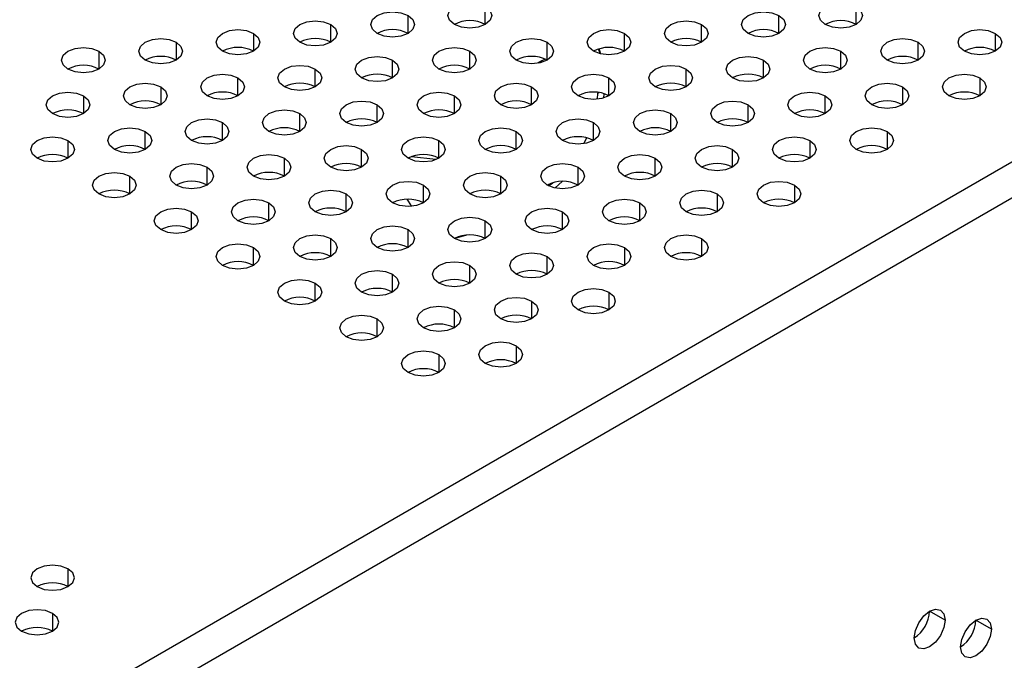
# Model space of a CAD drawing. Header units: millimetres. Extents: x 0 to 1118, y 0 to 864.
# Tile 208 of 254: x 933.12 to 940.63, y 718.33 to 723.22. Entities that reach past the tile are written whole.
import ezdxf

# ---------------------------------------------------------------- set-up
doc = ezdxf.new("R2010")
doc.units = ezdxf.units.MM

msp = doc.modelspace()

# ---------------------------------------------------------------- linework, layer by layer
at = {"color": 7, "linetype": 'Continuous', "lineweight": 25}
for p, q in [((968.5595, 738.2208), (902.8457, 700.285)), ((902.9636, 700.0809), (968.6774, 738.0166)), ((937.5567, 722.9562), (937.5457, 722.9965)), ((937.5779, 722.6226), (937.5811, 722.6516)), ((937.2076, 721.9363), (937.2606, 721.9853)), ((940.181, 718.6401), (940.0631, 718.7081)), ((940.5345, 718.572), (940.4167, 718.64))]:
    msp.add_line(p, q, dxfattribs=at)
at = {"color": 8, "linetype": 'Continuous', "lineweight": 25}
for p, q in [((936.6749, 723.1819), (936.6749, 723.3179)), ((939.5033, 723.1819), (939.5033, 723.3179)), ((936.0857, 723.1138), (936.0857, 723.2499)), ((938.9141, 723.1138), (938.9141, 723.2499)), ((935.4964, 723.0458), (935.4964, 723.1819)), ((938.3248, 723.0458), (938.3248, 723.1819)), ((934.9071, 723.1138), (934.9071, 722.9778)), ((937.7356, 722.9778), (937.7356, 723.1138)), ((940.564, 723.1138), (940.564, 722.9778)), ((934.3179, 723.0458), (934.3179, 722.9097)), ((937.1463, 722.9097), (937.1463, 723.0458)), ((939.9747, 722.9097), (939.9747, 723.0458)), ((933.7286, 722.9778), (933.7286, 722.8417)), ((936.5571, 722.8417), (936.5571, 722.9778)), ((937.5541, 722.9569), (937.5372, 722.9939)), ((939.3855, 722.8417), (939.3855, 722.9778)), ((935.9678, 722.7736), (935.9678, 722.9097)), ((938.7962, 722.7736), (938.7962, 722.9097)), ((935.3786, 722.7056), (935.3786, 722.8417)), ((938.207, 722.7056), (938.207, 722.8417)), ((934.7893, 722.6376), (934.7893, 722.7736)), ((937.6177, 722.6376), (937.6177, 722.7736)), ((940.4462, 722.7736), (940.4462, 722.6376)), ((934.2, 722.7056), (934.2, 722.5695)), ((937.0285, 722.5695), (937.0285, 722.7056)), ((937.5305, 722.611), (937.5323, 722.657)), ((937.5323, 722.657), (937.5415, 722.6627)), ((939.8569, 722.7056), (939.8569, 722.5695)), ((933.6108, 722.6376), (933.6108, 722.5015)), ((935.85, 722.4335), (935.85, 722.5695)), ((936.4392, 722.5015), (936.4392, 722.6376)), ((938.6784, 722.4335), (938.6784, 722.5695)), ((939.2676, 722.5015), (939.2676, 722.6376)), ((935.2607, 722.3654), (935.2607, 722.5015)), ((938.0891, 722.3654), (938.0891, 722.5015)), ((934.6714, 722.2974), (934.6714, 722.4335)), ((937.4999, 722.2974), (937.4999, 722.4335)), ((934.0822, 722.2294), (934.0822, 722.3654)), ((936.9106, 722.2294), (936.9106, 722.3654)), ((939.739, 722.3654), (939.739, 722.2294)), ((933.4929, 722.2974), (933.4929, 722.1613)), ((936.3214, 722.1613), (936.3214, 722.2974)), ((937.4276, 722.2729), (937.4495, 722.3173)), ((939.1498, 722.2974), (939.1498, 722.1613)), ((935.7321, 722.0933), (935.7321, 722.2294)), ((938.5605, 722.0933), (938.5605, 722.2294)), ((935.1429, 722.0253), (935.1429, 722.1613)), ((936.2983, 722.1523), (936.1118, 722.1713)), ((937.9713, 722.0253), (937.9713, 722.1613)), ((934.5536, 721.9572), (934.5536, 722.0933)), ((937.382, 721.9572), (937.382, 722.0933)), ((933.9643, 721.8892), (933.9643, 722.0253)), ((936.7928, 721.8892), (936.7928, 722.0253)), ((937.1578, 721.9512), (937.189, 721.9751)), ((936.2035, 721.8212), (936.2035, 721.9572)), ((939.0319, 721.9572), (939.0319, 721.8212)), ((935.025, 721.6851), (935.025, 721.8212)), ((935.6143, 721.7531), (935.6143, 721.8892)), ((937.8534, 721.6851), (937.8534, 721.8212)), ((938.4427, 721.8892), (938.4427, 721.7531)), ((934.4357, 721.6171), (934.4357, 721.7531)), ((937.2642, 721.6171), (937.2642, 721.7531)), ((936.6749, 721.549), (936.6749, 721.6851)), ((936.0857, 721.481), (936.0857, 721.6171)), ((935.4964, 721.413), (935.4964, 721.549)), ((938.3248, 721.549), (938.3248, 721.413)), ((934.9071, 721.3449), (934.9071, 721.481)), ((937.7356, 721.481), (937.7356, 721.3449)), ((937.1463, 721.2769), (937.1463, 721.413)), ((936.5571, 721.2089), (936.5571, 721.3449)), ((935.9678, 721.1408), (935.9678, 721.2769)), ((935.3786, 721.0728), (935.3786, 721.2089)), ((937.6177, 721.1408), (937.6177, 721.0048)), ((937.0285, 721.0728), (937.0285, 720.9367)), ((936.4392, 720.8687), (936.4392, 721.0048)), ((935.85, 720.8007), (935.85, 720.9367)), ((936.9106, 720.7326), (936.9106, 720.5966)), ((936.3214, 720.6646), (936.3214, 720.5285)), ((933.4929, 719.0318), (933.4929, 718.8957)), ((933.3751, 718.6916), (933.3751, 718.5555))]:
    msp.add_line(p, q, dxfattribs=at)
at = {"color": 7, "linetype": 'Continuous', "lineweight": 25, "flags": 128}
for points in [[(936.4392, 723.1819), (936.4031, 723.2131), (936.3904, 723.2499), (936.4031, 723.2867), (936.4392, 723.3179), (936.4933, 723.3388), (936.5571, 723.3461), (936.6208, 723.3388), (936.6749, 723.3179)], [(936.6749, 723.3179), (936.711, 723.2867), (936.7237, 723.2499), (936.711, 723.2131), (936.6749, 723.1819), (936.6208, 723.161), (936.5571, 723.1537), (936.4933, 723.161), (936.4392, 723.1819)], [(939.2676, 723.1819), (939.2315, 723.2131), (939.2188, 723.2499), (939.2315, 723.2867), (939.2676, 723.3179), (939.3217, 723.3388), (939.3855, 723.3461), (939.4493, 723.3388), (939.5033, 723.3179)], [(939.5033, 723.3179), (939.5395, 723.2867), (939.5522, 723.2499), (939.5395, 723.2131), (939.5033, 723.1819), (939.4493, 723.161), (939.3855, 723.1537), (939.3217, 723.161), (939.2676, 723.1819)], [(935.85, 723.1138), (935.8138, 723.145), (935.8011, 723.1819), (935.8138, 723.2187), (935.85, 723.2499), (935.904, 723.2707), (935.9678, 723.2781), (936.0316, 723.2707), (936.0857, 723.2499)], [(936.0857, 723.2499), (936.1218, 723.2187), (936.1345, 723.1819), (936.1218, 723.145), (936.0857, 723.1138), (936.0316, 723.093), (935.9678, 723.0856), (935.904, 723.093), (935.85, 723.1138)], [(938.6784, 723.1138), (938.6423, 723.145), (938.6296, 723.1819), (938.6423, 723.2187), (938.6784, 723.2499), (938.7325, 723.2707), (938.7962, 723.2781), (938.86, 723.2707), (938.9141, 723.2499)], [(938.9141, 723.2499), (938.9502, 723.2187), (938.9629, 723.1819), (938.9502, 723.145), (938.9141, 723.1138), (938.86, 723.093), (938.7962, 723.0856), (938.7325, 723.093), (938.6784, 723.1138)], [(935.2607, 723.0458), (935.2246, 723.077), (935.2119, 723.1138), (935.2246, 723.1506), (935.2607, 723.1819), (935.3148, 723.2027), (935.3786, 723.21), (935.4423, 723.2027), (935.4964, 723.1819)], [(935.4964, 723.1819), (935.5325, 723.1506), (935.5452, 723.1138), (935.5325, 723.077), (935.4964, 723.0458), (935.4423, 723.0249), (935.3786, 723.0176), (935.3148, 723.0249), (935.2607, 723.0458)], [(938.0891, 723.0458), (938.053, 723.077), (938.0403, 723.1138), (938.053, 723.1506), (938.0891, 723.1819), (938.1432, 723.2027), (938.207, 723.21), (938.2708, 723.2027), (938.3248, 723.1819)], [(938.3248, 723.1819), (938.361, 723.1506), (938.3736, 723.1138), (938.361, 723.077), (938.3248, 723.0458), (938.2708, 723.0249), (938.207, 723.0176), (938.1432, 723.0249), (938.0891, 723.0458)], [(934.6714, 722.9778), (934.6353, 723.009), (934.6226, 723.0458), (934.6353, 723.0826), (934.6714, 723.1138), (934.7255, 723.1347), (934.7893, 723.142), (934.8531, 723.1347), (934.9071, 723.1138)], [(934.9071, 723.1138), (934.9433, 723.0826), (934.956, 723.0458), (934.9433, 723.009), (934.9071, 722.9778), (934.8531, 722.9569), (934.7893, 722.9496), (934.7255, 722.9569), (934.6714, 722.9778)], [(937.4999, 722.9778), (937.4637, 723.009), (937.4511, 723.0458), (937.4637, 723.0826), (937.4999, 723.1138), (937.5539, 723.1347), (937.6177, 723.142), (937.6815, 723.1347), (937.7356, 723.1138)], [(937.7356, 723.1138), (937.7717, 723.0826), (937.7844, 723.0458), (937.7717, 723.009), (937.7356, 722.9778), (937.6815, 722.9569), (937.6177, 722.9496), (937.5539, 722.9569), (937.4999, 722.9778)], [(940.3283, 722.9778), (940.2922, 723.009), (940.2795, 723.0458), (940.2922, 723.0826), (940.3283, 723.1138), (940.3824, 723.1347), (940.4462, 723.142), (940.5099, 723.1347), (940.564, 723.1138)], [(940.564, 723.1138), (940.6001, 723.0826), (940.6128, 723.0458), (940.6001, 723.009), (940.564, 722.9778), (940.5099, 722.9569), (940.4462, 722.9496), (940.3824, 722.9569), (940.3283, 722.9778)], [(934.0822, 722.9097), (934.0461, 722.9409), (934.0334, 722.9778), (934.0461, 723.0146), (934.0822, 723.0458), (934.1363, 723.0666), (934.2, 723.074), (934.2638, 723.0666), (934.3179, 723.0458)], [(934.3179, 723.0458), (934.354, 723.0146), (934.3667, 722.9778), (934.354, 722.9409), (934.3179, 722.9097), (934.2638, 722.8889), (934.2, 722.8815), (934.1363, 722.8889), (934.0822, 722.9097)], [(936.9106, 722.9097), (936.8745, 722.9409), (936.8618, 722.9778), (936.8745, 723.0146), (936.9106, 723.0458), (936.9647, 723.0666), (937.0285, 723.074), (937.0922, 723.0666), (937.1463, 723.0458)], [(937.1463, 723.0458), (937.1824, 723.0146), (937.1951, 722.9778), (937.1824, 722.9409), (937.1463, 722.9097), (937.0922, 722.8889), (937.0285, 722.8815), (936.9647, 722.8889), (936.9106, 722.9097)], [(939.739, 722.9097), (939.7029, 722.9409), (939.6902, 722.9778), (939.7029, 723.0146), (939.739, 723.0458), (939.7931, 723.0666), (939.8569, 723.074), (939.9207, 723.0666), (939.9747, 723.0458)], [(939.9747, 723.0458), (940.0109, 723.0146), (940.0236, 722.9778), (940.0109, 722.9409), (939.9747, 722.9097), (939.9207, 722.8889), (939.8569, 722.8815), (939.7931, 722.8889), (939.739, 722.9097)], [(933.4929, 722.8417), (933.4568, 722.8729), (933.4441, 722.9097), (933.4568, 722.9465), (933.4929, 722.9778), (933.547, 722.9986), (933.6108, 723.0059), (933.6746, 722.9986), (933.7286, 722.9778)], [(933.7286, 722.9778), (933.7648, 722.9465), (933.7775, 722.9097), (933.7648, 722.8729), (933.7286, 722.8417), (933.6746, 722.8208), (933.6108, 722.8135), (933.547, 722.8208), (933.4929, 722.8417)], [(936.3214, 722.8417), (936.2852, 722.8729), (936.2725, 722.9097), (936.2852, 722.9465), (936.3214, 722.9778), (936.3754, 722.9986), (936.4392, 723.0059), (936.503, 722.9986), (936.5571, 722.9778)], [(936.5571, 722.9778), (936.5932, 722.9465), (936.6059, 722.9097), (936.5932, 722.8729), (936.5571, 722.8417), (936.503, 722.8208), (936.4392, 722.8135), (936.3754, 722.8208), (936.3214, 722.8417)], [(939.1498, 722.8417), (939.1137, 722.8729), (939.101, 722.9097), (939.1137, 722.9465), (939.1498, 722.9778), (939.2039, 722.9986), (939.2676, 723.0059), (939.3314, 722.9986), (939.3855, 722.9778)], [(939.3855, 722.9778), (939.4216, 722.9465), (939.4343, 722.9097), (939.4216, 722.8729), (939.3855, 722.8417), (939.3314, 722.8208), (939.2676, 722.8135), (939.2039, 722.8208), (939.1498, 722.8417)], [(935.1429, 722.7056), (935.1067, 722.7368), (935.094, 722.7736), (935.1067, 722.8105), (935.1429, 722.8417), (935.1969, 722.8625), (935.2607, 722.8699), (935.3245, 722.8625), (935.3786, 722.8417)], [(935.7321, 722.7736), (935.696, 722.8049), (935.6833, 722.8417), (935.696, 722.8785), (935.7321, 722.9097), (935.7862, 722.9306), (935.85, 722.9379), (935.9137, 722.9306), (935.9678, 722.9097)], [(935.9678, 722.9097), (936.0039, 722.8785), (936.0166, 722.8417), (936.0039, 722.8049), (935.9678, 722.7736), (935.9137, 722.7528), (935.85, 722.7455), (935.7862, 722.7528), (935.7321, 722.7736)], [(937.9713, 722.7056), (937.9351, 722.7368), (937.9225, 722.7736), (937.9351, 722.8105), (937.9713, 722.8417), (938.0253, 722.8625), (938.0891, 722.8699), (938.1529, 722.8625), (938.207, 722.8417)], [(938.5605, 722.7736), (938.5244, 722.8049), (938.5117, 722.8417), (938.5244, 722.8785), (938.5605, 722.9097), (938.6146, 722.9306), (938.6784, 722.9379), (938.7422, 722.9306), (938.7962, 722.9097)], [(938.7962, 722.9097), (938.8324, 722.8785), (938.8451, 722.8417), (938.8324, 722.8049), (938.7962, 722.7736), (938.7422, 722.7528), (938.6784, 722.7455), (938.6146, 722.7528), (938.5605, 722.7736)], [(934.5536, 722.6376), (934.5175, 722.6688), (934.5048, 722.7056), (934.5175, 722.7424), (934.5536, 722.7736), (934.6077, 722.7945), (934.6714, 722.8018), (934.7352, 722.7945), (934.7893, 722.7736)], [(935.3786, 722.8417), (935.4147, 722.8105), (935.4274, 722.7736), (935.4147, 722.7368), (935.3786, 722.7056), (935.3245, 722.6848), (935.2607, 722.6774), (935.1969, 722.6848), (935.1429, 722.7056)], [(937.382, 722.6376), (937.3459, 722.6688), (937.3332, 722.7056), (937.3459, 722.7424), (937.382, 722.7736), (937.4361, 722.7945), (937.4999, 722.8018), (937.5637, 722.7945), (937.6177, 722.7736)], [(938.207, 722.8417), (938.2431, 722.8105), (938.2558, 722.7736), (938.2431, 722.7368), (938.207, 722.7056), (938.1529, 722.6848), (938.0891, 722.6774), (938.0253, 722.6848), (937.9713, 722.7056)], [(940.2104, 722.6376), (940.1743, 722.6688), (940.1616, 722.7056), (940.1743, 722.7424), (940.2104, 722.7736), (940.2645, 722.7945), (940.3283, 722.8018), (940.3921, 722.7945), (940.4462, 722.7736)], [(933.9643, 722.5695), (933.9282, 722.6008), (933.9155, 722.6376), (933.9282, 722.6744), (933.9643, 722.7056), (934.0184, 722.7265), (934.0822, 722.7338), (934.146, 722.7265), (934.2, 722.7056)], [(934.7893, 722.7736), (934.8254, 722.7424), (934.8381, 722.7056), (934.8254, 722.6688), (934.7893, 722.6376), (934.7352, 722.6167), (934.6714, 722.6094), (934.6077, 722.6167), (934.5536, 722.6376)], [(936.7928, 722.5695), (936.7566, 722.6008), (936.744, 722.6376), (936.7566, 722.6744), (936.7928, 722.7056), (936.8468, 722.7265), (936.9106, 722.7338), (936.9744, 722.7265), (937.0285, 722.7056)], [(937.6177, 722.7736), (937.6539, 722.7424), (937.6665, 722.7056), (937.6539, 722.6688), (937.6177, 722.6376), (937.5637, 722.6167), (937.4999, 722.6094), (937.4361, 722.6167), (937.382, 722.6376)], [(939.6212, 722.5695), (939.5851, 722.6008), (939.5724, 722.6376), (939.5851, 722.6744), (939.6212, 722.7056), (939.6753, 722.7265), (939.739, 722.7338), (939.8028, 722.7265), (939.8569, 722.7056)], [(940.4462, 722.7736), (940.4823, 722.7424), (940.495, 722.7056), (940.4823, 722.6688), (940.4462, 722.6376), (940.3921, 722.6167), (940.3283, 722.6094), (940.2645, 722.6167), (940.2104, 722.6376)], [(933.3751, 722.5015), (933.339, 722.5327), (933.3263, 722.5695), (933.339, 722.6064), (933.3751, 722.6376), (933.4292, 722.6584), (933.4929, 722.6658), (933.5567, 722.6584), (933.6108, 722.6376)], [(934.2, 722.7056), (934.2362, 722.6744), (934.2489, 722.6376), (934.2362, 722.6008), (934.2, 722.5695), (934.146, 722.5487), (934.0822, 722.5414), (934.0184, 722.5487), (933.9643, 722.5695)], [(936.2035, 722.5015), (936.1674, 722.5327), (936.1547, 722.5695), (936.1674, 722.6064), (936.2035, 722.6376), (936.2576, 722.6584), (936.3214, 722.6658), (936.3851, 722.6584), (936.4392, 722.6376)], [(937.0285, 722.7056), (937.0646, 722.6744), (937.0773, 722.6376), (937.0646, 722.6008), (937.0285, 722.5695), (936.9744, 722.5487), (936.9106, 722.5414), (936.8468, 722.5487), (936.7928, 722.5695)], [(939.0319, 722.5015), (938.9958, 722.5327), (938.9831, 722.5695), (938.9958, 722.6064), (939.0319, 722.6376), (939.086, 722.6584), (939.1498, 722.6658), (939.2136, 722.6584), (939.2676, 722.6376)], [(939.8569, 722.7056), (939.893, 722.6744), (939.9057, 722.6376), (939.893, 722.6008), (939.8569, 722.5695), (939.8028, 722.5487), (939.739, 722.5414), (939.6753, 722.5487), (939.6212, 722.5695)], [(933.6108, 722.6376), (933.6469, 722.6064), (933.6596, 722.5695), (933.6469, 722.5327), (933.6108, 722.5015), (933.5567, 722.4807), (933.4929, 722.4733), (933.4292, 722.4807), (933.3751, 722.5015)], [(935.6143, 722.4335), (935.5781, 722.4647), (935.5654, 722.5015), (935.5781, 722.5383), (935.6143, 722.5695), (935.6683, 722.5904), (935.7321, 722.5977), (935.7959, 722.5904), (935.85, 722.5695)], [(935.85, 722.5695), (935.8861, 722.5383), (935.8988, 722.5015), (935.8861, 722.4647), (935.85, 722.4335), (935.7959, 722.4126), (935.7321, 722.4053), (935.6683, 722.4126), (935.6143, 722.4335)], [(936.4392, 722.6376), (936.4753, 722.6064), (936.488, 722.5695), (936.4753, 722.5327), (936.4392, 722.5015), (936.3851, 722.4807), (936.3214, 722.4733), (936.2576, 722.4807), (936.2035, 722.5015)], [(938.4427, 722.4335), (938.4066, 722.4647), (938.3939, 722.5015), (938.4066, 722.5383), (938.4427, 722.5695), (938.4968, 722.5904), (938.5605, 722.5977), (938.6243, 722.5904), (938.6784, 722.5695)], [(938.6784, 722.5695), (938.7145, 722.5383), (938.7272, 722.5015), (938.7145, 722.4647), (938.6784, 722.4335), (938.6243, 722.4126), (938.5605, 722.4053), (938.4968, 722.4126), (938.4427, 722.4335)], [(939.2676, 722.6376), (939.3038, 722.6064), (939.3165, 722.5695), (939.3038, 722.5327), (939.2676, 722.5015), (939.2136, 722.4807), (939.1498, 722.4733), (939.086, 722.4807), (939.0319, 722.5015)], [(935.025, 722.3654), (934.9889, 722.3967), (934.9762, 722.4335), (934.9889, 722.4703), (935.025, 722.5015), (935.0791, 722.5224), (935.1429, 722.5297), (935.2066, 722.5224), (935.2607, 722.5015)], [(935.2607, 722.5015), (935.2968, 722.4703), (935.3095, 722.4335), (935.2968, 722.3967), (935.2607, 722.3654), (935.2066, 722.3446), (935.1429, 722.3373), (935.0791, 722.3446), (935.025, 722.3654)], [(937.8534, 722.3654), (937.8173, 722.3967), (937.8046, 722.4335), (937.8173, 722.4703), (937.8534, 722.5015), (937.9075, 722.5224), (937.9713, 722.5297), (938.0351, 722.5224), (938.0891, 722.5015)], [(938.0891, 722.5015), (938.1253, 722.4703), (938.1379, 722.4335), (938.1253, 722.3967), (938.0891, 722.3654), (938.0351, 722.3446), (937.9713, 722.3373), (937.9075, 722.3446), (937.8534, 722.3654)], [(934.4357, 722.2974), (934.3996, 722.3286), (934.3869, 722.3654), (934.3996, 722.4023), (934.4357, 722.4335), (934.4898, 722.4543), (934.5536, 722.4617), (934.6174, 722.4543), (934.6714, 722.4335)], [(934.6714, 722.4335), (934.7076, 722.4023), (934.7203, 722.3654), (934.7076, 722.3286), (934.6714, 722.2974), (934.6174, 722.2766), (934.5536, 722.2692), (934.4898, 722.2766), (934.4357, 722.2974)], [(937.2642, 722.2974), (937.228, 722.3286), (937.2154, 722.3654), (937.228, 722.4023), (937.2642, 722.4335), (937.3182, 722.4543), (937.382, 722.4617), (937.4458, 722.4543), (937.4999, 722.4335)], [(937.4999, 722.4335), (937.536, 722.4023), (937.5487, 722.3654), (937.536, 722.3286), (937.4999, 722.2974), (937.4458, 722.2766), (937.382, 722.2692), (937.3182, 722.2766), (937.2642, 722.2974)], [(933.8465, 722.2294), (933.8104, 722.2606), (933.7977, 722.2974), (933.8104, 722.3342), (933.8465, 722.3654), (933.9006, 722.3863), (933.9643, 722.3936), (934.0281, 722.3863), (934.0822, 722.3654)], [(934.0822, 722.3654), (934.1183, 722.3342), (934.131, 722.2974), (934.1183, 722.2606), (934.0822, 722.2294), (934.0281, 722.2085), (933.9643, 722.2012), (933.9006, 722.2085), (933.8465, 722.2294)], [(936.6749, 722.2294), (936.6388, 722.2606), (936.6261, 722.2974), (936.6388, 722.3342), (936.6749, 722.3654), (936.729, 722.3863), (936.7928, 722.3936), (936.8565, 722.3863), (936.9106, 722.3654)], [(936.9106, 722.3654), (936.9467, 722.3342), (936.9594, 722.2974), (936.9467, 722.2606), (936.9106, 722.2294), (936.8565, 722.2085), (936.7928, 722.2012), (936.729, 722.2085), (936.6749, 722.2294)], [(939.5033, 722.2294), (939.4672, 722.2606), (939.4545, 722.2974), (939.4672, 722.3342), (939.5033, 722.3654), (939.5574, 722.3863), (939.6212, 722.3936), (939.685, 722.3863), (939.739, 722.3654)], [(939.739, 722.3654), (939.7752, 722.3342), (939.7879, 722.2974), (939.7752, 722.2606), (939.739, 722.2294), (939.685, 722.2085), (939.6212, 722.2012), (939.5574, 722.2085), (939.5033, 722.2294)], [(933.2572, 722.1613), (933.2211, 722.1926), (933.2084, 722.2294), (933.2211, 722.2662), (933.2572, 722.2974), (933.3113, 722.3183), (933.3751, 722.3256), (933.4389, 722.3183), (933.4929, 722.2974)], [(933.4929, 722.2974), (933.5291, 722.2662), (933.5417, 722.2294), (933.5291, 722.1926), (933.4929, 722.1613), (933.4389, 722.1405), (933.3751, 722.1332), (933.3113, 722.1405), (933.2572, 722.1613)], [(936.0857, 722.1613), (936.0495, 722.1926), (936.0368, 722.2294), (936.0495, 722.2662), (936.0857, 722.2974), (936.1397, 722.3183), (936.2035, 722.3256), (936.2673, 722.3183), (936.3214, 722.2974)], [(936.3214, 722.2974), (936.3575, 722.2662), (936.3702, 722.2294), (936.3575, 722.1926), (936.3214, 722.1613), (936.2673, 722.1405), (936.2035, 722.1332), (936.1397, 722.1405), (936.0857, 722.1613)], [(938.9141, 722.1613), (938.878, 722.1926), (938.8653, 722.2294), (938.878, 722.2662), (938.9141, 722.2974), (938.9682, 722.3183), (939.0319, 722.3256), (939.0957, 722.3183), (939.1498, 722.2974)], [(939.1498, 722.2974), (939.1859, 722.2662), (939.1986, 722.2294), (939.1859, 722.1926), (939.1498, 722.1613), (939.0957, 722.1405), (939.0319, 722.1332), (938.9682, 722.1405), (938.9141, 722.1613)], [(935.4964, 722.0933), (935.4603, 722.1245), (935.4476, 722.1613), (935.4603, 722.1982), (935.4964, 722.2294), (935.5505, 722.2502), (935.6143, 722.2576), (935.678, 722.2502), (935.7321, 722.2294)], [(935.7321, 722.2294), (935.7682, 722.1982), (935.7809, 722.1613), (935.7682, 722.1245), (935.7321, 722.0933), (935.678, 722.0725), (935.6143, 722.0651), (935.5505, 722.0725), (935.4964, 722.0933)], [(938.3248, 722.0933), (938.2887, 722.1245), (938.276, 722.1613), (938.2887, 722.1982), (938.3248, 722.2294), (938.3789, 722.2502), (938.4427, 722.2576), (938.5065, 722.2502), (938.5605, 722.2294)], [(938.5605, 722.2294), (938.5967, 722.1982), (938.6093, 722.1613), (938.5967, 722.1245), (938.5605, 722.0933), (938.5065, 722.0725), (938.4427, 722.0651), (938.3789, 722.0725), (938.3248, 722.0933)], [(934.3179, 721.9572), (934.2818, 721.9885), (934.2691, 722.0253), (934.2818, 722.0621), (934.3179, 722.0933), (934.372, 722.1142), (934.4357, 722.1215), (934.4995, 722.1142), (934.5536, 722.0933)], [(934.9071, 722.0253), (934.871, 722.0565), (934.8583, 722.0933), (934.871, 722.1301), (934.9071, 722.1613), (934.9612, 722.1822), (935.025, 722.1895), (935.0888, 722.1822), (935.1429, 722.1613)], [(935.1429, 722.1613), (935.179, 722.1301), (935.1917, 722.0933), (935.179, 722.0565), (935.1429, 722.0253), (935.0888, 722.0044), (935.025, 721.9971), (934.9612, 722.0044), (934.9071, 722.0253)], [(937.1463, 721.9572), (937.1102, 721.9885), (937.0975, 722.0253), (937.1102, 722.0621), (937.1463, 722.0933), (937.2004, 722.1142), (937.2642, 722.1215), (937.328, 722.1142), (937.382, 722.0933)], [(937.7356, 722.0253), (937.6994, 722.0565), (937.6868, 722.0933), (937.6994, 722.1301), (937.7356, 722.1613), (937.7896, 722.1822), (937.8534, 722.1895), (937.9172, 722.1822), (937.9713, 722.1613)], [(937.9713, 722.1613), (938.0074, 722.1301), (938.0201, 722.0933), (938.0074, 722.0565), (937.9713, 722.0253), (937.9172, 722.0044), (937.8534, 721.9971), (937.7896, 722.0044), (937.7356, 722.0253)], [(933.7286, 721.8892), (933.6925, 721.9204), (933.6798, 721.9572), (933.6925, 721.9941), (933.7286, 722.0253), (933.7827, 722.0461), (933.8465, 722.0535), (933.9103, 722.0461), (933.9643, 722.0253)], [(934.5536, 722.0933), (934.5897, 722.0621), (934.6024, 722.0253), (934.5897, 721.9885), (934.5536, 721.9572), (934.4995, 721.9364), (934.4357, 721.9291), (934.372, 721.9364), (934.3179, 721.9572)], [(936.5571, 721.8892), (936.5209, 721.9204), (936.5082, 721.9572), (936.5209, 721.9941), (936.5571, 722.0253), (936.6111, 722.0461), (936.6749, 722.0535), (936.7387, 722.0461), (936.7928, 722.0253)], [(937.382, 722.0933), (937.4182, 722.0621), (937.4308, 722.0253), (937.4182, 721.9885), (937.382, 721.9572), (937.328, 721.9364), (937.2642, 721.9291), (937.2004, 721.9364), (937.1463, 721.9572)], [(933.9643, 722.0253), (934.0005, 721.9941), (934.0132, 721.9572), (934.0005, 721.9204), (933.9643, 721.8892), (933.9103, 721.8684), (933.8465, 721.861), (933.7827, 721.8684), (933.7286, 721.8892)], [(935.9678, 721.8212), (935.9317, 721.8524), (935.919, 721.8892), (935.9317, 721.926), (935.9678, 721.9572), (936.0219, 721.9781), (936.0857, 721.9854), (936.1494, 721.9781), (936.2035, 721.9572)], [(936.7928, 722.0253), (936.8289, 721.9941), (936.8416, 721.9572), (936.8289, 721.9204), (936.7928, 721.8892), (936.7387, 721.8684), (936.6749, 721.861), (936.6111, 721.8684), (936.5571, 721.8892)], [(938.7962, 721.8212), (938.7601, 721.8524), (938.7474, 721.8892), (938.7601, 721.926), (938.7962, 721.9572), (938.8503, 721.9781), (938.9141, 721.9854), (938.9779, 721.9781), (939.0319, 721.9572)], [(935.3786, 721.7531), (935.3424, 721.7844), (935.3297, 721.8212), (935.3424, 721.858), (935.3786, 721.8892), (935.4326, 721.9101), (935.4964, 721.9174), (935.5602, 721.9101), (935.6143, 721.8892)], [(936.2035, 721.9572), (936.2396, 721.926), (936.2523, 721.8892), (936.2396, 721.8524), (936.2035, 721.8212), (936.1494, 721.8003), (936.0857, 721.793), (936.0219, 721.8003), (935.9678, 721.8212)], [(938.207, 721.7531), (938.1709, 721.7844), (938.1582, 721.8212), (938.1709, 721.858), (938.207, 721.8892), (938.2611, 721.9101), (938.3248, 721.9174), (938.3886, 721.9101), (938.4427, 721.8892)], [(939.0319, 721.9572), (939.0681, 721.926), (939.0808, 721.8892), (939.0681, 721.8524), (939.0319, 721.8212), (938.9779, 721.8003), (938.9141, 721.793), (938.8503, 721.8003), (938.7962, 721.8212)], [(934.7893, 721.6851), (934.7532, 721.7163), (934.7405, 721.7531), (934.7532, 721.79), (934.7893, 721.8212), (934.8434, 721.842), (934.9071, 721.8494), (934.9709, 721.842), (935.025, 721.8212)], [(935.025, 721.8212), (935.0611, 721.79), (935.0738, 721.7531), (935.0611, 721.7163), (935.025, 721.6851), (934.9709, 721.6642), (934.9071, 721.6569), (934.8434, 721.6642), (934.7893, 721.6851)], [(935.6143, 721.8892), (935.6504, 721.858), (935.6631, 721.8212), (935.6504, 721.7844), (935.6143, 721.7531), (935.5602, 721.7323), (935.4964, 721.725), (935.4326, 721.7323), (935.3786, 721.7531)], [(937.6177, 721.6851), (937.5816, 721.7163), (937.5689, 721.7531), (937.5816, 721.79), (937.6177, 721.8212), (937.6718, 721.842), (937.7356, 721.8494), (937.7994, 721.842), (937.8534, 721.8212)], [(937.8534, 721.8212), (937.8896, 721.79), (937.9022, 721.7531), (937.8896, 721.7163), (937.8534, 721.6851), (937.7994, 721.6642), (937.7356, 721.6569), (937.6718, 721.6642), (937.6177, 721.6851)], [(938.4427, 721.8892), (938.4788, 721.858), (938.4915, 721.8212), (938.4788, 721.7844), (938.4427, 721.7531), (938.3886, 721.7323), (938.3248, 721.725), (938.2611, 721.7323), (938.207, 721.7531)], [(934.2, 721.6171), (934.1639, 721.6483), (934.1512, 721.6851), (934.1639, 721.7219), (934.2, 721.7531), (934.2541, 721.774), (934.3179, 721.7813), (934.3817, 721.774), (934.4357, 721.7531)], [(934.4357, 721.7531), (934.4719, 721.7219), (934.4846, 721.6851), (934.4719, 721.6483), (934.4357, 721.6171), (934.3817, 721.5962), (934.3179, 721.5889), (934.2541, 721.5962), (934.2, 721.6171)], [(937.0285, 721.6171), (936.9923, 721.6483), (936.9797, 721.6851), (936.9923, 721.7219), (937.0285, 721.7531), (937.0825, 721.774), (937.1463, 721.7813), (937.2101, 721.774), (937.2642, 721.7531)], [(937.2642, 721.7531), (937.3003, 721.7219), (937.313, 721.6851), (937.3003, 721.6483), (937.2642, 721.6171), (937.2101, 721.5962), (937.1463, 721.5889), (937.0825, 721.5962), (937.0285, 721.6171)], [(936.4392, 721.549), (936.4031, 721.5803), (936.3904, 721.6171), (936.4031, 721.6539), (936.4392, 721.6851), (936.4933, 721.706), (936.5571, 721.7133), (936.6208, 721.706), (936.6749, 721.6851)], [(936.6749, 721.6851), (936.711, 721.6539), (936.7237, 721.6171), (936.711, 721.5803), (936.6749, 721.549), (936.6208, 721.5282), (936.5571, 721.5209), (936.4933, 721.5282), (936.4392, 721.549)], [(935.85, 721.481), (935.8138, 721.5122), (935.8011, 721.549), (935.8138, 721.5859), (935.85, 721.6171), (935.904, 721.6379), (935.9678, 721.6453), (936.0316, 721.6379), (936.0857, 721.6171)], [(936.0857, 721.6171), (936.1218, 721.5859), (936.1345, 721.549), (936.1218, 721.5122), (936.0857, 721.481), (936.0316, 721.4601), (935.9678, 721.4528), (935.904, 721.4601), (935.85, 721.481)], [(935.2607, 721.413), (935.2246, 721.4442), (935.2119, 721.481), (935.2246, 721.5178), (935.2607, 721.549), (935.3148, 721.5699), (935.3786, 721.5772), (935.4423, 721.5699), (935.4964, 721.549)], [(935.4964, 721.549), (935.5325, 721.5178), (935.5452, 721.481), (935.5325, 721.4442), (935.4964, 721.413), (935.4423, 721.3921), (935.3786, 721.3848), (935.3148, 721.3921), (935.2607, 721.413)], [(938.0891, 721.413), (938.053, 721.4442), (938.0403, 721.481), (938.053, 721.5178), (938.0891, 721.549), (938.1432, 721.5699), (938.207, 721.5772), (938.2708, 721.5699), (938.3248, 721.549)], [(938.3248, 721.549), (938.361, 721.5178), (938.3736, 721.481), (938.361, 721.4442), (938.3248, 721.413), (938.2708, 721.3921), (938.207, 721.3848), (938.1432, 721.3921), (938.0891, 721.413)], [(934.6714, 721.3449), (934.6353, 721.3761), (934.6226, 721.413), (934.6353, 721.4498), (934.6714, 721.481), (934.7255, 721.5019), (934.7893, 721.5092), (934.8531, 721.5019), (934.9071, 721.481)], [(934.9071, 721.481), (934.9433, 721.4498), (934.956, 721.413), (934.9433, 721.3761), (934.9071, 721.3449), (934.8531, 721.3241), (934.7893, 721.3168), (934.7255, 721.3241), (934.6714, 721.3449)], [(936.9106, 721.2769), (936.8745, 721.3081), (936.8618, 721.3449), (936.8745, 721.3818), (936.9106, 721.413), (936.9647, 721.4338), (937.0285, 721.4411), (937.0922, 721.4338), (937.1463, 721.413)], [(937.4999, 721.3449), (937.4637, 721.3761), (937.4511, 721.413), (937.4637, 721.4498), (937.4999, 721.481), (937.5539, 721.5019), (937.6177, 721.5092), (937.6815, 721.5019), (937.7356, 721.481)], [(937.7356, 721.481), (937.7717, 721.4498), (937.7844, 721.413), (937.7717, 721.3761), (937.7356, 721.3449), (937.6815, 721.3241), (937.6177, 721.3168), (937.5539, 721.3241), (937.4999, 721.3449)], [(936.3214, 721.2089), (936.2852, 721.2401), (936.2725, 721.2769), (936.2852, 721.3137), (936.3214, 721.3449), (936.3754, 721.3658), (936.4392, 721.3731), (936.503, 721.3658), (936.5571, 721.3449)], [(937.1463, 721.413), (937.1824, 721.3818), (937.1951, 721.3449), (937.1824, 721.3081), (937.1463, 721.2769), (937.0922, 721.256), (937.0285, 721.2487), (936.9647, 721.256), (936.9106, 721.2769)], [(935.7321, 721.1408), (935.696, 721.172), (935.6833, 721.2089), (935.696, 721.2457), (935.7321, 721.2769), (935.7862, 721.2978), (935.85, 721.3051), (935.9137, 721.2978), (935.9678, 721.2769)], [(936.5571, 721.3449), (936.5932, 721.3137), (936.6059, 721.2769), (936.5932, 721.2401), (936.5571, 721.2089), (936.503, 721.188), (936.4392, 721.1807), (936.3754, 721.188), (936.3214, 721.2089)], [(935.1429, 721.0728), (935.1067, 721.104), (935.094, 721.1408), (935.1067, 721.1777), (935.1429, 721.2089), (935.1969, 721.2297), (935.2607, 721.237), (935.3245, 721.2297), (935.3786, 721.2089)], [(935.9678, 721.2769), (936.0039, 721.2457), (936.0166, 721.2089), (936.0039, 721.172), (935.9678, 721.1408), (935.9137, 721.12), (935.85, 721.1127), (935.7862, 721.12), (935.7321, 721.1408)], [(935.3786, 721.2089), (935.4147, 721.1777), (935.4274, 721.1408), (935.4147, 721.104), (935.3786, 721.0728), (935.3245, 721.0519), (935.2607, 721.0446), (935.1969, 721.0519), (935.1429, 721.0728)], [(937.382, 721.0048), (937.3459, 721.036), (937.3332, 721.0728), (937.3459, 721.1096), (937.382, 721.1408), (937.4361, 721.1617), (937.4999, 721.169), (937.5637, 721.1617), (937.6177, 721.1408)], [(937.6177, 721.1408), (937.6539, 721.1096), (937.6665, 721.0728), (937.6539, 721.036), (937.6177, 721.0048), (937.5637, 720.9839), (937.4999, 720.9766), (937.4361, 720.9839), (937.382, 721.0048)], [(936.7928, 720.9367), (936.7566, 720.9679), (936.744, 721.0048), (936.7566, 721.0416), (936.7928, 721.0728), (936.8468, 721.0937), (936.9106, 721.101), (936.9744, 721.0937), (937.0285, 721.0728)], [(937.0285, 721.0728), (937.0646, 721.0416), (937.0773, 721.0048), (937.0646, 720.9679), (937.0285, 720.9367), (936.9744, 720.9159), (936.9106, 720.9086), (936.8468, 720.9159), (936.7928, 720.9367)], [(936.2035, 720.8687), (936.1674, 720.8999), (936.1547, 720.9367), (936.1674, 720.9736), (936.2035, 721.0048), (936.2576, 721.0256), (936.3214, 721.0329), (936.3851, 721.0256), (936.4392, 721.0048)], [(936.4392, 721.0048), (936.4753, 720.9736), (936.488, 720.9367), (936.4753, 720.8999), (936.4392, 720.8687), (936.3851, 720.8478), (936.3214, 720.8405), (936.2576, 720.8478), (936.2035, 720.8687)], [(935.6143, 720.8007), (935.5781, 720.8319), (935.5654, 720.8687), (935.5781, 720.9055), (935.6143, 720.9367), (935.6683, 720.9576), (935.7321, 720.9649), (935.7959, 720.9576), (935.85, 720.9367)], [(935.85, 720.9367), (935.8861, 720.9055), (935.8988, 720.8687), (935.8861, 720.8319), (935.85, 720.8007), (935.7959, 720.7798), (935.7321, 720.7725), (935.6683, 720.7798), (935.6143, 720.8007)], [(936.0857, 720.5285), (936.0495, 720.5597), (936.0368, 720.5966), (936.0495, 720.6334), (936.0857, 720.6646), (936.1397, 720.6855), (936.2035, 720.6928), (936.2673, 720.6855), (936.3214, 720.6646)], [(936.6749, 720.5966), (936.6388, 720.6278), (936.6261, 720.6646), (936.6388, 720.7014), (936.6749, 720.7326), (936.729, 720.7535), (936.7928, 720.7608), (936.8565, 720.7535), (936.9106, 720.7326)], [(936.9106, 720.7326), (936.9467, 720.7014), (936.9594, 720.6646), (936.9467, 720.6278), (936.9106, 720.5966), (936.8565, 720.5757), (936.7928, 720.5684), (936.729, 720.5757), (936.6749, 720.5966)], [(936.3214, 720.6646), (936.3575, 720.6334), (936.3702, 720.5966), (936.3575, 720.5597), (936.3214, 720.5285), (936.2673, 720.5077), (936.2035, 720.5003), (936.1397, 720.5077), (936.0857, 720.5285)], [(933.4929, 719.0318), (933.4389, 719.0526), (933.3751, 719.06), (933.3113, 719.0526), (933.2572, 719.0318), (933.2211, 719.0006), (933.2084, 718.9637), (933.2211, 718.9269), (933.2572, 718.8957)], [(933.2572, 718.8957), (933.3113, 718.8749), (933.3751, 718.8675), (933.4389, 718.8749), (933.4929, 718.8957), (933.5291, 718.9269), (933.5417, 718.9637), (933.5291, 719.0006), (933.4929, 719.0318)], [(933.3751, 718.6916), (933.321, 718.7125), (933.2572, 718.7198), (933.1935, 718.7125), (933.1394, 718.6916), (933.1033, 718.6604), (933.0906, 718.6236), (933.1033, 718.5868), (933.1394, 718.5555)], [(933.1394, 718.5555), (933.1935, 718.5347), (933.2572, 718.5274), (933.321, 718.5347), (933.3751, 718.5555), (933.4112, 718.5868), (933.4239, 718.6236), (933.4112, 718.6604), (933.3751, 718.6916)], [(939.9453, 718.504), (939.9543, 718.5613), (939.9798, 718.6202), (940.018, 718.6717), (940.0631, 718.7081), (940.1082, 718.7238), (940.1465, 718.7164), (940.172, 718.687), (940.181, 718.6401)], [(940.181, 718.6401), (940.172, 718.5828), (940.1465, 718.5239), (940.1082, 718.4724), (940.0631, 718.436), (940.018, 718.4203), (939.9798, 718.4277), (939.9543, 718.4571), (939.9453, 718.504)], [(940.2988, 718.4359), (940.3078, 718.4932), (940.3334, 718.5521), (940.3716, 718.6037), (940.4167, 718.6401), (940.4618, 718.6557), (940.5, 718.6483), (940.5256, 718.6189), (940.5345, 718.572)], [(940.5345, 718.572), (940.5256, 718.5147), (940.5, 718.4559), (940.4618, 718.4043), (940.4167, 718.3679), (940.3716, 718.3522), (940.3334, 718.3596), (940.3078, 718.389), (940.2988, 718.4359)]]:
    msp.add_lwpolyline(points, dxfattribs=at)
at = {"color": 8, "linetype": 'Continuous', "lineweight": 25, "flags": 128}
for points in [[(937.1307, 722.9176), (937.1051, 722.9037), (937.0755, 722.8854)], [(936.1157, 721.7946), (936.0893, 721.8333), (936.0801, 721.8493)], [(936.5315, 721.5761), (936.4885, 721.562), (936.4397, 721.5493)]]:
    msp.add_lwpolyline(points, dxfattribs=at)
at = {"color": 7, "linetype": 'Continuous', "lineweight": 25}
for centre, radius, start, end in [((936.5571, 722.9544), 0.2562, 62.61002, 117.3846), ((939.3855, 722.9544), 0.2562, 62.61002, 117.3846), ((935.9678, 722.8863), 0.2562, 62.61002, 117.3846), ((938.7962, 722.8863), 0.2562, 62.61002, 117.3846), ((935.3786, 722.8183), 0.2562, 62.61002, 117.3846), ((938.207, 722.8183), 0.2562, 62.61002, 117.3846), ((934.7893, 722.7503), 0.2562, 62.61002, 117.3846), ((937.6177, 722.7503), 0.2562, 62.61002, 117.3846), ((940.4461, 722.7503), 0.2562, 62.61002, 117.3846), ((933.6108, 722.6142), 0.2562, 62.61002, 117.3846), ((934.2, 722.6822), 0.2562, 62.61002, 117.3846), ((936.4392, 722.6142), 0.2562, 62.61002, 117.3846), ((937.0285, 722.6822), 0.2562, 62.61002, 117.3846), ((939.2676, 722.6142), 0.2562, 62.61002, 117.3846), ((939.8569, 722.6822), 0.2562, 62.61002, 117.3846), ((935.85, 722.5462), 0.2562, 62.61002, 117.3846), ((938.6784, 722.5462), 0.2562, 62.61002, 117.3846), ((935.2607, 722.4781), 0.2562, 62.61002, 117.3846), ((938.0891, 722.4781), 0.2562, 62.61002, 117.3846), ((934.6714, 722.4101), 0.2562, 62.61002, 117.3846), ((937.4999, 722.4101), 0.2562, 62.61002, 117.3846), ((940.3283, 722.4101), 0.2562, 62.61002, 117.3846), ((934.0822, 722.3421), 0.2562, 62.61002, 117.3846), ((936.9106, 722.3421), 0.2562, 62.61002, 117.3846), ((939.739, 722.3421), 0.2562, 62.61002, 117.3846), ((933.4929, 722.274), 0.2562, 62.61002, 117.3846), ((936.3214, 722.274), 0.2562, 62.61002, 117.3846), ((939.1498, 722.274), 0.2562, 62.61002, 117.3846), ((935.7321, 722.206), 0.2562, 62.61002, 117.3846), ((938.5605, 722.206), 0.2562, 62.61002, 117.3846), ((935.1428, 722.138), 0.2562, 62.61002, 117.3846), ((937.9713, 722.138), 0.2562, 62.61002, 117.3846), ((934.5536, 722.0699), 0.2562, 62.61002, 117.3846), ((937.382, 722.0699), 0.2562, 62.61002, 117.3846), ((933.9643, 722.0019), 0.2562, 62.61002, 117.3846), ((936.7928, 722.0019), 0.2562, 62.61002, 117.3846), ((939.6212, 722.0019), 0.2562, 62.61002, 117.3846), ((933.3751, 721.9339), 0.2562, 62.61002, 117.3846), ((935.6143, 721.8658), 0.2562, 62.61002, 117.3846), ((936.2035, 721.9339), 0.2562, 62.61002, 117.3846), ((938.4427, 721.8658), 0.2562, 62.61002, 117.3846), ((939.0319, 721.9339), 0.2562, 62.61002, 117.3846), ((935.025, 721.7978), 0.2562, 62.61002, 117.3846), ((937.8534, 721.7978), 0.2562, 62.61002, 117.3846), ((934.4357, 721.7298), 0.2562, 62.61002, 117.3846), ((937.2642, 721.7298), 0.2562, 62.61002, 117.3846), ((933.8465, 721.6617), 0.2562, 62.61002, 117.3846), ((936.6749, 721.6617), 0.2562, 62.61002, 117.3846), ((936.0857, 721.5937), 0.2562, 62.61002, 117.3846), ((938.9141, 721.5937), 0.2562, 62.61002, 117.3846), ((935.4964, 721.5257), 0.2562, 62.61002, 117.3846), ((938.3248, 721.5257), 0.2562, 62.61002, 117.3846), ((934.9071, 721.4576), 0.2562, 62.61002, 117.3846), ((937.7356, 721.4576), 0.2562, 62.61002, 117.3846), ((934.3179, 721.3896), 0.2562, 62.61002, 117.3846), ((937.1463, 721.3896), 0.2562, 62.61002, 117.3846), ((936.5571, 721.3216), 0.2562, 62.61002, 117.3846), ((935.3786, 721.1855), 0.2562, 62.61002, 117.3846), ((935.9678, 721.2535), 0.2562, 62.61002, 117.3846), ((938.207, 721.1855), 0.2562, 62.61002, 117.3846), ((934.7893, 721.1175), 0.2562, 62.61002, 117.3846), ((937.6177, 721.1175), 0.2562, 62.61002, 117.3846), ((937.0285, 721.0494), 0.2562, 62.61002, 117.3846), ((936.4392, 720.9814), 0.2562, 62.61002, 117.3846), ((935.85, 720.9134), 0.2562, 62.61002, 117.3846), ((935.2607, 720.8453), 0.2562, 62.61002, 117.3846), ((937.4999, 720.7773), 0.2562, 62.61002, 117.3846), ((936.9106, 720.7093), 0.2562, 62.61002, 117.3846), ((936.3214, 720.6412), 0.2562, 62.61002, 117.3846), ((935.7321, 720.5732), 0.2562, 62.61002, 117.3846), ((936.7928, 720.3691), 0.2562, 62.61002, 117.3846), ((936.2035, 720.301), 0.2562, 62.61002, 117.3846), ((933.3751, 718.6682), 0.2562, 62.61002, 117.3846), ((939.8073, 718.7198), 0.2561, 302.60548, 357.39452), ((940.1608, 718.6517), 0.2561, 302.60548, 357.39452), ((933.2572, 718.3281), 0.2562, 62.61002, 117.3846)]:
    msp.add_arc(centre, radius, start, end, dxfattribs=at)

doc.saveas('drawing.dxf')
